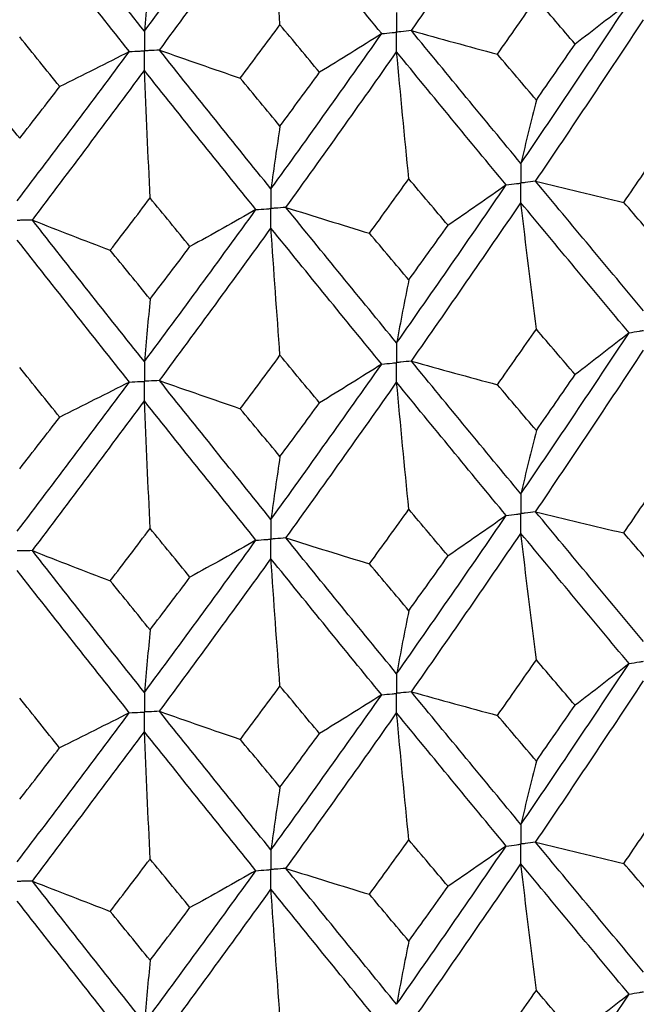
# Paper-space layout '_Trimetric' of a CAD drawing. Header units: millimetres. Extents: x -25 to 160, y -13 to 387.
# Tile 47 of 58: x 0.75 to 5.63, y 29.97 to 37.75. Entities that reach past the tile are written whole.
import ezdxf

# ---------------------------------------------------------------- set-up
doc = ezdxf.new("R2010")
doc.units = ezdxf.units.MM

psp = doc.layouts.new('_Trimetric')

# ---------------------------------------------------------------- linework, layer by layer
at = {"color": 7, "linetype": 'Continuous', "lineweight": 25}
for points in [[(1.738, 37.6612), (2.0329, 38.0593), (2.3271, 38.4609), (2.6203, 38.8655)], [(3.8499, 37.6655), (4.14, 38.0803), (4.4288, 38.4986), (4.7157, 38.9198)], [(1.738, 37.6612), (1.4431, 38.0318), (1.1477, 38.4059), (0.852, 38.7829)], [(1.8573, 37.5114), (2.152, 37.9105), (2.446, 38.3131), (2.739, 38.7186)], [(2.8101, 37.7121), (2.7859, 38.0477), (2.7622, 38.3832), (2.739, 38.7186)], [(3.6148, 37.6415), (3.324, 37.9972), (3.0319, 38.3564), (2.739, 38.7186)], [(1.6186, 37.5003), (1.3236, 37.8718), (1.028, 38.2469), (0.7323, 38.6249)], [(1.7831, 38.1567), (1.7678, 37.9949), (1.7527, 37.8297), (1.738, 37.6612)], [(4.5303, 37.479), (4.6331, 37.6251), (4.7357, 37.7716), (4.8381, 37.9186)], [(4.7157, 36.6151), (5.0026, 37.036), (5.288, 37.461), (5.5714, 37.8895)], [(5.1447, 37.5589), (5.0427, 37.6784), (4.9405, 37.7983), (4.8381, 37.9186)], [(5.5714, 37.8895), (5.431, 37.7787), (5.2888, 37.6685), (5.1447, 37.5589)], [(2.4961, 37.2893), (2.6009, 37.4298), (2.7056, 37.5708), (2.8101, 37.7121)], [(3.1234, 37.3358), (3.0191, 37.4608), (2.9146, 37.5863), (2.8101, 37.7121)], [(4.8319, 36.4751), (5.1182, 36.8967), (5.4031, 37.3226), (5.686, 37.752)], [(1.0678, 37.2226), (0.9623, 37.3533), (0.8568, 37.4845), (0.7513, 37.616)], [(2.739, 36.4139), (3.0319, 36.8191), (3.324, 37.2285), (3.6148, 37.6415)], [(3.6148, 37.6415), (3.4527, 37.5389), (3.2889, 37.437), (3.1234, 37.3358)], [(3.8499, 37.6655), (4.0757, 37.6023), (4.3025, 37.5402), (4.5303, 37.479)], [(4.7157, 36.6151), (4.4288, 36.9613), (4.1401, 37.3116), (3.8499, 37.6655)], [(4.8381, 37.1169), (4.9405, 37.2638), (5.0427, 37.4111), (5.1447, 37.5589)], [(0.7323, 36.3202), (1.0279, 36.7095), (1.3236, 37.1031), (1.6186, 37.5003)], [(1.6186, 37.5003), (1.4366, 37.4069), (1.2529, 37.3144), (1.0678, 37.2226)], [(1.8573, 37.5114), (2.069, 37.4365), (2.282, 37.3624), (2.4961, 37.2893)], [(2.739, 36.4139), (2.4461, 36.7757), (2.1521, 37.1418), (1.8573, 37.5114)], [(2.8576, 36.2675), (3.1502, 36.6736), (3.442, 37.0839), (3.7325, 37.4978)], [(3.8294, 36.4935), (3.7964, 36.8283), (3.7641, 37.1631), (3.7325, 37.4978)], [(4.5994, 36.4448), (4.3121, 36.7918), (4.0229, 37.143), (3.7325, 37.4978)], [(4.8381, 37.1169), (4.7357, 37.2371), (4.6331, 37.3578), (4.5303, 37.479)], [(0.8521, 36.1674), (1.1476, 36.5575), (1.4431, 36.952), (1.738, 37.3501)], [(1.7831, 36.342), (1.7678, 36.6781), (1.7527, 37.0141), (1.738, 37.3501)], [(2.6202, 36.2499), (2.3271, 36.6126), (2.0329, 36.9795), (1.738, 37.3501)], [(2.8101, 36.9105), (2.9146, 37.0518), (3.0191, 37.1935), (3.1234, 37.3358)], [(0.7513, 36.8144), (0.8568, 36.95), (0.9623, 37.0861), (1.0678, 37.2226)], [(2.8101, 36.9105), (2.7056, 37.0363), (2.6009, 37.1626), (2.4961, 37.2893)], [(0.7513, 36.8144), (0.6457, 36.9458), (0.5402, 37.0778), (0.4345, 37.2102)], [(4.8381, 37.1169), (4.7965, 36.9529), (4.7557, 36.7856), (4.7157, 36.6151)], [(2.8101, 36.9105), (2.7859, 36.7482), (2.7622, 36.5827), (2.739, 36.4139)], [(5.5306, 36.3073), (5.6318, 36.4558), (5.7328, 36.6048), (5.8336, 36.7543)], [(3.5184, 36.063), (3.6222, 36.206), (3.7259, 36.3495), (3.8294, 36.4935)], [(3.7325, 35.1953), (4.023, 35.609), (4.3119, 36.0249), (4.5994, 36.4448)], [(4.1393, 36.1263), (4.0362, 36.2482), (3.9329, 36.3706), (3.8294, 36.4935)], [(4.5994, 36.4448), (4.4478, 36.3379), (4.2944, 36.2317), (4.1393, 36.1263)], [(4.8319, 36.4751), (5.0638, 36.4181), (5.2967, 36.3622), (5.5306, 36.3073)], [(5.686, 35.4495), (5.4031, 35.7885), (5.1184, 36.1298), (4.8319, 36.4751)], [(1.4677, 35.9285), (1.5729, 36.0658), (1.678, 36.2036), (1.7831, 36.342)], [(2.0981, 35.9579), (1.9932, 36.0854), (1.8882, 36.2134), (1.7831, 36.342)], [(3.85, 35.0519), (4.1402, 35.4666), (4.4287, 35.8836), (4.7157, 36.3044)], [(4.8381, 35.3042), (4.7965, 35.6376), (4.7557, 35.971), (4.7157, 36.3044)], [(5.5714, 35.276), (5.2879, 35.616), (5.0027, 35.9583), (4.7157, 36.3044)], [(5.8336, 35.9547), (5.7328, 36.0719), (5.6318, 36.1894), (5.5306, 36.3073)], [(1.738, 35.0476), (2.033, 35.4455), (2.327, 35.8457), (2.6202, 36.2499)], [(2.6202, 36.2499), (2.4478, 36.1518), (2.2737, 36.0545), (2.0981, 35.9579)], [(2.8576, 36.2675), (3.0767, 36.1984), (3.297, 36.1302), (3.5184, 36.063)], [(3.7325, 35.1953), (3.4419, 35.5498), (3.1503, 35.9066), (2.8576, 36.2675)], [(0.8521, 36.1674), (1.056, 36.0868), (1.2612, 36.0072), (1.4677, 35.9285)], [(1.738, 35.0476), (1.443, 35.4179), (1.1478, 35.7906), (0.8521, 36.1674)], [(1.8573, 34.8979), (2.1521, 35.2968), (2.446, 35.6981), (2.739, 36.1032)], [(2.8101, 35.0977), (2.7859, 35.4329), (2.7622, 35.7681), (2.739, 36.1032)], [(3.6148, 35.028), (3.3239, 35.3835), (3.032, 35.7414), (2.739, 36.1032)], [(3.8294, 35.6939), (3.7258, 35.8166), (3.6222, 35.9396), (3.5184, 36.063)], [(3.8294, 35.6939), (3.9329, 35.8377), (4.0362, 35.9817), (4.1393, 36.1263)], [(1.6186, 34.8867), (1.3235, 35.2581), (1.028, 35.6319), (0.7323, 36.0095)], [(1.7831, 35.5424), (1.678, 35.6708), (1.5729, 35.7994), (1.4677, 35.9285)], [(1.7831, 35.5424), (1.8882, 35.6806), (1.9932, 35.819), (2.0981, 35.9579)], [(3.8294, 35.6939), (3.7964, 35.531), (3.7641, 35.3648), (3.7325, 35.1953)], [(1.7831, 35.5424), (1.7678, 35.3808), (1.7527, 35.2159), (1.738, 35.0476)], [(4.5305, 34.8654), (4.6332, 35.0113), (4.7358, 35.1576), (4.8381, 35.3042)], [(4.7157, 34.0011), (5.0027, 34.4227), (5.2881, 34.8479), (5.5714, 35.276)], [(5.1446, 34.9453), (5.0426, 35.0646), (4.9405, 35.1842), (4.8381, 35.3042)], [(5.5714, 35.276), (5.4309, 35.1651), (5.2887, 35.0549), (5.1446, 34.9453)], [(4.8318, 33.8609), (5.1184, 34.2834), (5.4032, 34.7095), (5.686, 35.1385)], [(2.4963, 34.6757), (2.601, 34.8161), (2.7056, 34.9567), (2.8101, 35.0977)], [(3.1232, 34.7221), (3.019, 34.847), (2.9146, 34.9722), (2.8101, 35.0977)], [(3.85, 35.0519), (4.0758, 34.9888), (4.3026, 34.9266), (4.5305, 34.8654)], [(4.7157, 34.0011), (4.4287, 34.348), (4.1399, 34.6985), (3.85, 35.0519)], [(1.0677, 34.609), (0.9622, 34.7395), (0.8567, 34.8704), (0.7513, 35.0016)], [(2.739, 33.7999), (3.032, 34.2059), (3.3241, 34.6154), (3.6148, 35.028)], [(3.6148, 35.028), (3.4526, 34.9254), (3.2888, 34.8234), (3.1232, 34.7221)], [(0.7323, 33.7062), (1.0281, 34.0963), (1.3237, 34.49), (1.6186, 34.8867)], [(1.6186, 34.8867), (1.4365, 34.7934), (1.2528, 34.7008), (1.0677, 34.609)], [(1.8573, 34.8979), (2.0691, 34.8229), (2.2821, 34.7489), (2.4963, 34.6757)], [(2.739, 33.7999), (2.446, 34.1625), (2.1519, 34.5287), (1.8573, 34.8979)], [(2.8575, 33.6533), (3.1503, 34.0602), (3.4421, 34.4708), (3.7325, 34.8843)], [(3.8294, 33.88), (3.7964, 34.2148), (3.7641, 34.5496), (3.7325, 34.8843)], [(4.5994, 33.8306), (4.312, 34.1785), (4.0228, 34.5299), (3.7325, 34.8843)], [(4.8381, 34.5034), (4.9405, 34.6503), (5.0427, 34.7976), (5.1446, 34.9453)], [(4.8381, 34.5034), (4.7358, 34.6237), (4.6332, 34.7443), (4.5305, 34.8654)], [(0.852, 33.5532), (1.1477, 33.9442), (1.4432, 34.3389), (1.738, 34.7366)], [(1.7831, 33.7285), (1.7678, 34.0646), (1.7527, 34.4007), (1.738, 34.7366)], [(2.6203, 33.6358), (2.327, 33.9993), (2.0328, 34.3664), (1.738, 34.7366)], [(2.8101, 34.297), (2.7056, 34.4228), (2.601, 34.5491), (2.4963, 34.6757)], [(2.8101, 34.297), (2.9146, 34.4383), (3.019, 34.58), (3.1232, 34.7221)], [(0.7513, 34.2009), (0.8568, 34.3365), (0.9622, 34.4726), (1.0677, 34.609)], [(4.8381, 34.5034), (4.7965, 34.3392), (4.7557, 34.1718), (4.7157, 34.0011)], [(2.8101, 34.297), (2.7859, 34.1346), (2.7622, 33.9689), (2.739, 33.7999)], [(5.5302, 33.693), (5.6316, 33.8418), (5.7327, 33.9911), (5.8336, 34.1408)], [(3.518, 33.4487), (3.622, 33.5921), (3.7258, 33.7358), (3.8294, 33.88)], [(4.1397, 33.512), (4.0364, 33.6343), (3.933, 33.7569), (3.8294, 33.88)], [(3.7325, 32.5798), (4.0227, 32.9927), (4.3119, 33.4098), (4.5994, 33.8306)], [(4.5994, 33.8306), (4.4479, 33.7238), (4.2947, 33.6175), (4.1397, 33.512)], [(4.8318, 33.8609), (5.0637, 33.8039), (5.2965, 33.7479), (5.5302, 33.693)], [(5.686, 32.834), (5.4033, 33.1723), (5.1185, 33.5148), (4.8318, 33.8609)], [(1.4674, 33.3142), (1.5727, 33.4519), (1.6779, 33.59), (1.7831, 33.7285)], [(2.0984, 33.3436), (1.9934, 33.4715), (1.8883, 33.5998), (1.7831, 33.7285)], [(2.8575, 33.6533), (3.0766, 33.5842), (3.2968, 33.516), (3.518, 33.4487)], [(3.7325, 32.5798), (3.4422, 32.9336), (3.1504, 33.2916), (2.8575, 33.6533)], [(3.85, 32.4366), (4.1399, 32.8503), (4.4286, 33.2683), (4.7157, 33.69)], [(4.8381, 32.6888), (4.7965, 33.0226), (4.7557, 33.3563), (4.7157, 33.69)], [(5.5713, 32.6606), (5.2882, 32.9997), (5.0028, 33.3431), (4.7157, 33.69)], [(5.8336, 33.3393), (5.7328, 33.4567), (5.6316, 33.5746), (5.5302, 33.693)], [(1.738, 32.4321), (2.0327, 32.8292), (2.3269, 33.2306), (2.6203, 33.6358)], [(2.6203, 33.6358), (2.448, 33.5376), (2.274, 33.4402), (2.0984, 33.3436)], [(0.852, 33.5532), (1.0558, 33.4726), (1.2609, 33.3929), (1.4674, 33.3142)], [(1.738, 32.4321), (1.4433, 32.8017), (1.1478, 33.1756), (0.852, 33.5532)], [(1.8574, 32.2826), (2.1519, 32.6805), (2.4459, 33.0828), (2.739, 33.4888)], [(2.8101, 32.4823), (2.7859, 32.8179), (2.7622, 33.1534), (2.739, 33.4888)], [(3.6147, 32.4127), (3.3242, 32.7673), (3.0321, 33.1262), (2.739, 33.4888)], [(3.8294, 33.0784), (3.933, 33.2225), (4.0364, 33.367), (4.1397, 33.512)], [(3.8294, 33.0784), (3.7258, 33.2014), (3.622, 33.3248), (3.518, 33.4487)], [(1.6185, 32.2714), (1.3238, 32.6418), (1.0282, 33.0166), (0.7323, 33.3951)], [(1.7831, 32.927), (1.8883, 33.0654), (1.9934, 33.2043), (2.0984, 33.3436)], [(1.7831, 32.927), (1.678, 33.0555), (1.5727, 33.1846), (1.4674, 33.3142)], [(3.8294, 33.0784), (3.7964, 32.9154), (3.7641, 32.7492), (3.7325, 32.5798)], [(1.7831, 32.927), (1.7678, 32.7653), (1.7528, 32.6003), (1.738, 32.4321)], [(4.5308, 32.2503), (4.6334, 32.3959), (4.7359, 32.5421), (4.8381, 32.6888)], [(4.7157, 31.3876), (5.0028, 31.8092), (5.2881, 32.2333), (5.5713, 32.6606)], [(5.1442, 32.3301), (5.0424, 32.4492), (4.9404, 32.5687), (4.8381, 32.6888)], [(5.5713, 32.6606), (5.4308, 32.5498), (5.2884, 32.4397), (5.1442, 32.3301)], [(2.4966, 32.0606), (2.6012, 32.2007), (2.7057, 32.3412), (2.8101, 32.4823)], [(3.1229, 32.107), (3.0188, 32.2316), (2.9145, 32.3567), (2.8101, 32.4823)], [(4.8318, 31.2474), (5.1185, 31.67), (5.4033, 32.0953), (5.686, 32.5234)], [(2.739, 31.1864), (3.0321, 31.5923), (3.3241, 32.0009), (3.6147, 32.4127)], [(3.6147, 32.4127), (3.4525, 32.31), (3.2885, 32.2081), (3.1229, 32.107)], [(3.85, 32.4366), (4.0759, 32.3735), (4.3028, 32.3114), (4.5308, 32.2503)], [(4.7157, 31.3876), (4.4286, 31.7345), (4.1399, 32.0839), (3.85, 32.4366)], [(1.0673, 31.9939), (0.962, 32.1241), (0.8567, 32.2549), (0.7513, 32.3862)], [(4.8381, 31.8894), (4.9404, 32.036), (5.0425, 32.1829), (5.1442, 32.3301)], [(0.7323, 31.0927), (1.0282, 31.4827), (1.3237, 31.8754), (1.6185, 32.2714)], [(1.6185, 32.2714), (1.4363, 32.1781), (1.2526, 32.0856), (1.0673, 31.9939)], [(1.8574, 32.2826), (2.0692, 32.2076), (2.2823, 32.1337), (2.4966, 32.0606)], [(2.739, 31.1864), (2.4458, 31.5489), (2.1519, 31.9141), (1.8574, 32.2826)], [(2.8576, 31.0399), (3.1505, 31.4468), (3.4422, 31.8565), (3.7325, 32.2692)], [(3.8294, 31.2659), (3.7964, 31.6004), (3.7641, 31.9348), (3.7325, 32.2692)], [(4.5994, 31.2172), (4.3118, 31.565), (4.0227, 31.9156), (3.7325, 32.2692)], [(4.8381, 31.8894), (4.7359, 32.0094), (4.6334, 32.1297), (4.5308, 32.2503)], [(0.852, 30.9397), (1.1479, 31.3308), (1.4433, 31.7247), (1.738, 32.1215)], [(1.7831, 31.1144), (1.7678, 31.4502), (1.7527, 31.7859), (1.738, 32.1215)], [(2.6203, 31.0223), (2.3269, 31.3858), (2.0327, 31.7522), (1.738, 32.1215)], [(2.8101, 31.683), (2.9145, 31.824), (3.0188, 31.9653), (3.1229, 32.107)], [(2.8101, 31.683), (2.7057, 31.8085), (2.6012, 31.9344), (2.4966, 32.0606)], [(0.7513, 31.5869), (0.8567, 31.7222), (0.962, 31.8579), (1.0673, 31.9939)], [(4.8381, 31.8894), (4.7965, 31.7254), (4.7557, 31.5582), (4.7157, 31.3876)], [(2.8101, 31.683), (2.7859, 31.5208), (2.7622, 31.3552), (2.739, 31.1864)], [(5.5303, 31.0795), (5.6317, 31.2282), (5.7328, 31.3773), (5.8336, 31.5267)], [(3.5181, 30.8352), (3.622, 30.9784), (3.7258, 31.122), (3.8294, 31.2659)], [(4.1396, 30.8985), (4.0364, 31.0206), (3.9329, 31.1431), (3.8294, 31.2659)], [(4.8318, 31.2474), (5.0637, 31.1904), (5.2965, 31.1344), (5.5303, 31.0795)], [(5.686, 30.2197), (5.4032, 30.5589), (5.1183, 30.9016), (4.8318, 31.2474)], [(3.7325, 29.9655), (4.0229, 30.3792), (4.312, 30.7967), (4.5994, 31.2172)], [(4.5994, 31.2172), (4.4479, 31.1103), (4.2946, 31.0041), (4.1396, 30.8985)], [(1.4674, 30.7007), (1.5727, 30.8382), (1.678, 30.9761), (1.7831, 31.1144)], [(2.0984, 30.7301), (1.9934, 30.8579), (1.8883, 30.986), (1.7831, 31.1144)], [(3.85, 29.8221), (4.14, 30.2368), (4.4287, 30.6552), (4.7157, 31.0766)], [(4.8381, 30.0752), (4.7965, 30.409), (4.7557, 30.7428), (4.7157, 31.0766)], [(5.5714, 30.0461), (5.2881, 30.3862), (5.0027, 30.7298), (4.7157, 31.0766)], [(5.8336, 30.7256), (5.7328, 30.8432), (5.6316, 30.9611), (5.5303, 31.0795)], [(1.738, 29.8178), (2.0328, 30.2158), (2.3271, 30.6175), (2.6203, 31.0223)], [(2.6203, 31.0223), (2.4479, 30.9242), (2.2739, 30.8268), (2.0984, 30.7301)], [(2.8576, 31.0399), (3.0766, 30.9707), (3.2968, 30.9025), (3.5181, 30.8352)], [(3.7325, 29.9655), (3.4421, 30.3201), (3.1503, 30.6784), (2.8576, 31.0399)], [(0.852, 30.9397), (1.0558, 30.8592), (1.261, 30.7795), (1.4674, 30.7007)], [(1.738, 29.8178), (1.4432, 30.1882), (1.1477, 30.5624), (0.852, 30.9397)], [(1.8573, 29.668), (2.152, 30.0669), (2.446, 30.4696), (2.739, 30.8754)], [(2.8101, 29.8687), (2.7859, 30.2044), (2.7622, 30.5399), (2.739, 30.8754)], [(3.6148, 29.7982), (3.3241, 30.1537), (3.032, 30.513), (2.739, 30.8754)], [(3.8294, 30.4648), (3.7258, 30.5879), (3.622, 30.7114), (3.5181, 30.8352)], [(3.8294, 30.4648), (3.933, 30.609), (4.0364, 30.7535), (4.1396, 30.8985)], [(1.6186, 29.6569), (1.3236, 30.0283), (1.028, 30.4034), (0.7323, 30.7817)], [(1.7831, 30.3133), (1.678, 30.442), (1.5727, 30.5711), (1.4674, 30.7007)], [(1.7831, 30.3133), (1.8883, 30.4518), (1.9934, 30.5908), (2.0984, 30.7301)], [(3.8294, 30.4648), (3.7964, 30.3016), (3.7641, 30.1352), (3.7325, 29.9655)], [(1.7831, 30.3133), (1.7678, 30.1514), (1.7527, 29.9863), (1.738, 29.8178)], [(4.5304, 29.6356), (4.6331, 29.7817), (4.7357, 29.9282), (4.8381, 30.0752)], [(5.1447, 29.7156), (5.0427, 29.835), (4.9405, 29.9549), (4.8381, 30.0752)], [(4.7157, 28.7724), (5.0025, 29.1929), (5.2879, 29.6176), (5.5714, 30.0461)], [(5.5714, 30.0461), (5.431, 29.9353), (5.2887, 29.8251), (5.1447, 29.7156)]]:
    psp.add_open_spline(points, degree=3, dxfattribs=at)
for points, knots in [([(3.7325, 37.8089), (3.7324, 37.767), (3.7324, 37.7251), (3.7324, 37.6831), (3.7324, 37.6732), (3.7324, 37.6633), (3.7324, 37.6534)], [0, 0, 0, 0, 0.0001467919, 0.0001467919, 0.0001467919, 0.0001814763, 0.0001814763, 0.0001814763, 0.0001814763]), ([(1.738, 37.6612), (1.738, 37.6193), (1.738, 37.5774), (1.738, 37.5355), (1.738, 37.5256), (1.738, 37.5157), (1.738, 37.5058)], [0, 0, 0, 0, 0.0001467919, 0.0001467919, 0.0001467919, 0.0001814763, 0.0001814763, 0.0001814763, 0.0001814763]), ([(3.6148, 37.6415), (3.6427, 37.6443), (3.6705, 37.6471), (3.6984, 37.65), (3.7097, 37.6511), (3.7211, 37.6523), (3.7324, 37.6534)], [0, 0, 0, 0, 0.0000851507, 0.0000851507, 0.0000851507, 0.0001198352, 0.0001198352, 0.0001198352, 0.0001198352]), ([(3.8499, 37.6655), (3.8221, 37.6626), (3.7943, 37.6597), (3.7664, 37.6569), (3.7551, 37.6557), (3.7438, 37.6546), (3.7324, 37.6534)], [0, 0, 0, 0, 0.0000851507, 0.0000851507, 0.0000851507, 0.0001198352, 0.0001198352, 0.0001198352, 0.0001198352]), ([(3.7325, 37.4978), (3.7324, 37.5398), (3.7324, 37.5817), (3.7324, 37.6237), (3.7324, 37.6336), (3.7324, 37.6435), (3.7324, 37.6534)], [0, 0, 0, 0, 0.0001467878, 0.0001467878, 0.0001467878, 0.0001814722, 0.0001814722, 0.0001814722, 0.0001814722]), ([(1.6186, 37.5003), (1.6469, 37.5016), (1.6752, 37.5028), (1.7034, 37.5042), (1.715, 37.5047), (1.7265, 37.5052), (1.738, 37.5058)], [0, 0, 0, 0, 0.0000851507, 0.0000851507, 0.0000851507, 0.0001198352, 0.0001198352, 0.0001198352, 0.0001198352]), ([(1.8573, 37.5114), (1.8291, 37.5101), (1.8008, 37.5087), (1.7725, 37.5074), (1.761, 37.5068), (1.7495, 37.5063), (1.738, 37.5058)], [0, 0, 0, 0, 0.0000851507, 0.0000851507, 0.0000851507, 0.0001198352, 0.0001198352, 0.0001198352, 0.0001198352]), ([(1.738, 37.3501), (1.738, 37.3921), (1.738, 37.4341), (1.738, 37.476), (1.738, 37.4859), (1.738, 37.4958), (1.738, 37.5058)], [0, 0, 0, 0, 0.0001467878, 0.0001467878, 0.0001467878, 0.0001814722, 0.0001814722, 0.0001814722, 0.0001814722]), ([(4.7157, 36.6151), (4.7157, 36.5733), (4.7157, 36.5314), (4.7157, 36.4896), (4.7157, 36.4797), (4.7157, 36.4697), (4.7157, 36.4598)], [0, 0, 0, 0, 0.0001465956, 0.0001465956, 0.0001465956, 0.0001812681, 0.0001812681, 0.0001812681, 0.0001812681]), ([(4.5994, 36.4448), (4.6269, 36.4484), (4.6545, 36.4519), (4.682, 36.4555), (4.6932, 36.4569), (4.7044, 36.4584), (4.7157, 36.4598)], [0, 0, 0, 0, 0.000085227, 0.000085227, 0.000085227, 0.0001198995, 0.0001198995, 0.0001198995, 0.0001198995]), ([(4.8319, 36.4751), (4.8043, 36.4714), (4.7768, 36.4678), (4.7493, 36.4642), (4.7381, 36.4628), (4.7269, 36.4613), (4.7157, 36.4598)], [0, 0, 0, 0, 0.000085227, 0.000085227, 0.000085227, 0.0001198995, 0.0001198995, 0.0001198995, 0.0001198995]), ([(4.7157, 36.3044), (4.7157, 36.3463), (4.7157, 36.3882), (4.7157, 36.4301), (4.7157, 36.44), (4.7157, 36.4499), (4.7157, 36.4598)], [0, 0, 0, 0, 0.0001465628, 0.0001465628, 0.0001465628, 0.0001812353, 0.0001812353, 0.0001812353, 0.0001812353]), ([(2.739, 36.4139), (2.739, 36.3721), (2.739, 36.3302), (2.739, 36.2883), (2.739, 36.2784), (2.739, 36.2685), (2.739, 36.2586)], [0, 0, 0, 0, 0.0001465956, 0.0001465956, 0.0001465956, 0.0001812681, 0.0001812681, 0.0001812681, 0.0001812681]), ([(2.6202, 36.2499), (2.6484, 36.252), (2.6765, 36.254), (2.7046, 36.2561), (2.7161, 36.2569), (2.7275, 36.2578), (2.739, 36.2586)], [0, 0, 0, 0, 0.000085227, 0.000085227, 0.000085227, 0.0001198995, 0.0001198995, 0.0001198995, 0.0001198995]), ([(2.8576, 36.2675), (2.8295, 36.2654), (2.8014, 36.2633), (2.7733, 36.2612), (2.7618, 36.2603), (2.7504, 36.2595), (2.739, 36.2586)], [0, 0, 0, 0, 0.000085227, 0.000085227, 0.000085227, 0.0001198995, 0.0001198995, 0.0001198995, 0.0001198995]), ([(2.739, 36.1032), (2.739, 36.1451), (2.739, 36.187), (2.739, 36.2289), (2.739, 36.2388), (2.739, 36.2487), (2.739, 36.2586)], [0, 0, 0, 0, 0.0001465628, 0.0001465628, 0.0001465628, 0.0001812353, 0.0001812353, 0.0001812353, 0.0001812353]), ([(0.8521, 36.1674), (0.8237, 36.1668), (0.7953, 36.1662), (0.7669, 36.1656), (0.7553, 36.1654), (0.7438, 36.1652), (0.7323, 36.1649)], [0, 0, 0, 0, 0.000085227, 0.000085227, 0.000085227, 0.0001198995, 0.0001198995, 0.0001198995, 0.0001198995]), ([(5.5714, 35.276), (5.5985, 35.2802), (5.6257, 35.2845), (5.6528, 35.2888), (5.6639, 35.2906), (5.6749, 35.2923), (5.686, 35.2941)], [0, 0, 0, 0, 0.0000851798, 0.0000851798, 0.0000851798, 0.0001198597, 0.0001198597, 0.0001198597, 0.0001198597]), ([(3.7325, 35.1953), (3.7324, 35.1534), (3.7324, 35.1115), (3.7324, 35.0696), (3.7324, 35.0597), (3.7324, 35.0498), (3.7324, 35.0399)], [0, 0, 0, 0, 0.0001466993, 0.0001466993, 0.0001466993, 0.0001813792, 0.0001813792, 0.0001813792, 0.0001813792]), ([(1.738, 35.0476), (1.738, 35.0057), (1.738, 34.9639), (1.738, 34.9219), (1.738, 34.912), (1.738, 34.9021), (1.738, 34.8922)], [0, 0, 0, 0, 0.0001466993, 0.0001466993, 0.0001466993, 0.0001813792, 0.0001813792, 0.0001813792, 0.0001813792]), ([(3.6148, 35.028), (3.6427, 35.0308), (3.6705, 35.0336), (3.6984, 35.0364), (3.7097, 35.0376), (3.7211, 35.0387), (3.7324, 35.0399)], [0, 0, 0, 0, 0.0000851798, 0.0000851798, 0.0000851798, 0.0001198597, 0.0001198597, 0.0001198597, 0.0001198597]), ([(3.85, 35.0519), (3.8221, 35.0491), (3.7943, 35.0462), (3.7664, 35.0434), (3.7551, 35.0422), (3.7438, 35.041), (3.7324, 35.0399)], [0, 0, 0, 0, 0.0000851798, 0.0000851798, 0.0000851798, 0.0001198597, 0.0001198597, 0.0001198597, 0.0001198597]), ([(3.7325, 34.8843), (3.7324, 34.9263), (3.7324, 34.9682), (3.7324, 35.0102), (3.7324, 35.0201), (3.7324, 35.03), (3.7324, 35.0399)], [0, 0, 0, 0, 0.0001467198, 0.0001467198, 0.0001467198, 0.0001813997, 0.0001813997, 0.0001813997, 0.0001813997]), ([(1.6186, 34.8867), (1.6469, 34.888), (1.6752, 34.8893), (1.7034, 34.8906), (1.715, 34.8912), (1.7265, 34.8917), (1.738, 34.8922)], [0, 0, 0, 0, 0.0000851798, 0.0000851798, 0.0000851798, 0.0001198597, 0.0001198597, 0.0001198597, 0.0001198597]), ([(1.8573, 34.8979), (1.8291, 34.8965), (1.8008, 34.8952), (1.7725, 34.8938), (1.761, 34.8933), (1.7495, 34.8928), (1.738, 34.8922)], [0, 0, 0, 0, 0.0000851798, 0.0000851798, 0.0000851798, 0.0001198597, 0.0001198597, 0.0001198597, 0.0001198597]), ([(1.738, 34.7366), (1.738, 34.7786), (1.738, 34.8206), (1.738, 34.8625), (1.738, 34.8724), (1.738, 34.8823), (1.738, 34.8922)], [0, 0, 0, 0, 0.0001467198, 0.0001467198, 0.0001467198, 0.0001813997, 0.0001813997, 0.0001813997, 0.0001813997]), ([(4.7157, 34.0011), (4.7157, 33.9592), (4.7157, 33.9173), (4.7157, 33.8754), (4.7157, 33.8655), (4.7157, 33.8556), (4.7157, 33.8456)], [0, 0, 0, 0, 0.0001467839, 0.0001467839, 0.0001467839, 0.0001814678, 0.0001814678, 0.0001814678, 0.0001814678]), ([(2.739, 33.7999), (2.739, 33.758), (2.739, 33.7161), (2.739, 33.6742), (2.739, 33.6643), (2.739, 33.6543), (2.739, 33.6444)], [0, 0, 0, 0, 0.0001467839, 0.0001467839, 0.0001467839, 0.0001814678, 0.0001814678, 0.0001814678, 0.0001814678]), ([(4.5994, 33.8306), (4.627, 33.8342), (4.6545, 33.8377), (4.682, 33.8413), (4.6932, 33.8427), (4.7044, 33.8442), (4.7157, 33.8456)], [0, 0, 0, 0, 0.0000851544, 0.0000851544, 0.0000851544, 0.0001198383, 0.0001198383, 0.0001198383, 0.0001198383]), ([(4.8318, 33.8609), (4.8043, 33.8572), (4.7768, 33.8536), (4.7493, 33.85), (4.7381, 33.8486), (4.7269, 33.8471), (4.7157, 33.8456)], [0, 0, 0, 0, 0.0000851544, 0.0000851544, 0.0000851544, 0.0001198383, 0.0001198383, 0.0001198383, 0.0001198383]), ([(4.7157, 33.69), (4.7157, 33.732), (4.7157, 33.774), (4.7157, 33.8159), (4.7157, 33.8258), (4.7157, 33.8357), (4.7157, 33.8456)], [0, 0, 0, 0, 0.0001467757, 0.0001467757, 0.0001467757, 0.0001814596, 0.0001814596, 0.0001814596, 0.0001814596]), ([(2.6203, 33.6358), (2.6484, 33.6378), (2.6765, 33.6398), (2.7046, 33.6419), (2.7161, 33.6427), (2.7275, 33.6436), (2.739, 33.6444)], [0, 0, 0, 0, 0.0000851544, 0.0000851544, 0.0000851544, 0.0001198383, 0.0001198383, 0.0001198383, 0.0001198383]), ([(2.8575, 33.6533), (2.8295, 33.6512), (2.8014, 33.6491), (2.7733, 33.647), (2.7618, 33.6461), (2.7504, 33.6453), (2.739, 33.6444)], [0, 0, 0, 0, 0.0000851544, 0.0000851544, 0.0000851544, 0.0001198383, 0.0001198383, 0.0001198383, 0.0001198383]), ([(2.739, 33.4888), (2.739, 33.5308), (2.739, 33.5728), (2.739, 33.6147), (2.739, 33.6246), (2.739, 33.6345), (2.739, 33.6444)], [0, 0, 0, 0, 0.0001467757, 0.0001467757, 0.0001467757, 0.0001814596, 0.0001814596, 0.0001814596, 0.0001814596]), ([(0.852, 33.5532), (0.8236, 33.5526), (0.7953, 33.552), (0.7669, 33.5514), (0.7554, 33.5512), (0.7438, 33.551), (0.7323, 33.5507)], [0, 0, 0, 0, 0.0000851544, 0.0000851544, 0.0000851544, 0.0001198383, 0.0001198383, 0.0001198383, 0.0001198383]), ([(5.5713, 32.6606), (5.5985, 32.6649), (5.6257, 32.6692), (5.6528, 32.6735), (5.6639, 32.6753), (5.6749, 32.677), (5.686, 32.6788)], [0, 0, 0, 0, 0.0000852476, 0.0000852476, 0.0000852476, 0.0001199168, 0.0001199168, 0.0001199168, 0.0001199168]), ([(3.7325, 32.5798), (3.7324, 32.538), (3.7324, 32.4961), (3.7324, 32.4543), (3.7324, 32.4444), (3.7324, 32.4345), (3.7324, 32.4246)], [0, 0, 0, 0, 0.0001465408, 0.0001465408, 0.0001465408, 0.0001812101, 0.0001812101, 0.0001812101, 0.0001812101]), ([(1.738, 32.4321), (1.738, 32.3903), (1.738, 32.3485), (1.738, 32.3066), (1.738, 32.2967), (1.738, 32.2868), (1.738, 32.2769)], [0, 0, 0, 0, 0.0001465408, 0.0001465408, 0.0001465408, 0.0001812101, 0.0001812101, 0.0001812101, 0.0001812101]), ([(3.6147, 32.4127), (3.6426, 32.4155), (3.6705, 32.4183), (3.6984, 32.4211), (3.7097, 32.4223), (3.7211, 32.4234), (3.7324, 32.4246)], [0, 0, 0, 0, 0.0000852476, 0.0000852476, 0.0000852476, 0.0001199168, 0.0001199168, 0.0001199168, 0.0001199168]), ([(3.85, 32.4366), (3.8222, 32.4338), (3.7943, 32.4309), (3.7664, 32.428), (3.7551, 32.4269), (3.7438, 32.4257), (3.7324, 32.4246)], [0, 0, 0, 0, 0.0000852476, 0.0000852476, 0.0000852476, 0.0001199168, 0.0001199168, 0.0001199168, 0.0001199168]), ([(3.7325, 32.2692), (3.7324, 32.3111), (3.7324, 32.353), (3.7324, 32.3948), (3.7324, 32.4048), (3.7324, 32.4147), (3.7324, 32.4246)], [0, 0, 0, 0, 0.000146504, 0.000146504, 0.000146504, 0.0001811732, 0.0001811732, 0.0001811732, 0.0001811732]), ([(1.6185, 32.2714), (1.6468, 32.2727), (1.6752, 32.274), (1.7035, 32.2753), (1.715, 32.2758), (1.7265, 32.2764), (1.738, 32.2769)], [0, 0, 0, 0, 0.0000852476, 0.0000852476, 0.0000852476, 0.0001199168, 0.0001199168, 0.0001199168, 0.0001199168]), ([(1.8574, 32.2826), (1.8291, 32.2812), (1.8008, 32.2799), (1.7725, 32.2785), (1.761, 32.278), (1.7495, 32.2774), (1.738, 32.2769)], [0, 0, 0, 0, 0.0000852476, 0.0000852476, 0.0000852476, 0.0001199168, 0.0001199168, 0.0001199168, 0.0001199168]), ([(1.738, 32.1215), (1.738, 32.1634), (1.738, 32.2053), (1.738, 32.2472), (1.738, 32.2571), (1.738, 32.267), (1.738, 32.2769)], [0, 0, 0, 0, 0.000146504, 0.000146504, 0.000146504, 0.0001811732, 0.0001811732, 0.0001811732, 0.0001811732]), ([(4.7157, 31.3876), (4.7157, 31.3457), (4.7157, 31.3038), (4.7157, 31.2619), (4.7157, 31.252), (4.7157, 31.2421), (4.7157, 31.2322)], [0, 0, 0, 0, 0.0001467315, 0.0001467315, 0.0001467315, 0.0001814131, 0.0001814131, 0.0001814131, 0.0001814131]), ([(4.5994, 31.2172), (4.627, 31.2207), (4.6545, 31.2243), (4.682, 31.2278), (4.6932, 31.2293), (4.7044, 31.2308), (4.7157, 31.2322)], [0, 0, 0, 0, 0.0000851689, 0.0000851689, 0.0000851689, 0.0001198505, 0.0001198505, 0.0001198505, 0.0001198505]), ([(4.8318, 31.2474), (4.8043, 31.2438), (4.7768, 31.2402), (4.7493, 31.2366), (4.7381, 31.2351), (4.7269, 31.2337), (4.7157, 31.2322)], [0, 0, 0, 0, 0.0000851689, 0.0000851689, 0.0000851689, 0.0001198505, 0.0001198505, 0.0001198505, 0.0001198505]), ([(4.7157, 31.0766), (4.7157, 31.1186), (4.7157, 31.1605), (4.7157, 31.2025), (4.7157, 31.2124), (4.7157, 31.2223), (4.7157, 31.2322)], [0, 0, 0, 0, 0.0001467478, 0.0001467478, 0.0001467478, 0.0001814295, 0.0001814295, 0.0001814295, 0.0001814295]), ([(2.739, 31.1864), (2.739, 31.1445), (2.739, 31.1026), (2.739, 31.0607), (2.739, 31.0508), (2.739, 31.0409), (2.739, 31.031)], [0, 0, 0, 0, 0.0001467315, 0.0001467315, 0.0001467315, 0.0001814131, 0.0001814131, 0.0001814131, 0.0001814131]), ([(2.6203, 31.0223), (2.6484, 31.0243), (2.6765, 31.0264), (2.7046, 31.0285), (2.7161, 31.0293), (2.7275, 31.0301), (2.739, 31.031)], [0, 0, 0, 0, 0.0000851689, 0.0000851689, 0.0000851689, 0.0001198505, 0.0001198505, 0.0001198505, 0.0001198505]), ([(2.8576, 31.0399), (2.8295, 31.0377), (2.8014, 31.0356), (2.7733, 31.0335), (2.7618, 31.0327), (2.7504, 31.0318), (2.739, 31.031)], [0, 0, 0, 0, 0.0000851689, 0.0000851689, 0.0000851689, 0.0001198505, 0.0001198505, 0.0001198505, 0.0001198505]), ([(2.739, 30.8754), (2.739, 30.9174), (2.739, 30.9593), (2.739, 31.0013), (2.739, 31.0112), (2.739, 31.0211), (2.739, 31.031)], [0, 0, 0, 0, 0.0001467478, 0.0001467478, 0.0001467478, 0.0001814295, 0.0001814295, 0.0001814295, 0.0001814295]), ([(0.852, 30.9397), (0.8236, 30.9391), (0.7953, 30.9386), (0.7669, 30.938), (0.7554, 30.9378), (0.7438, 30.9375), (0.7323, 30.9373)], [0, 0, 0, 0, 0.0000851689, 0.0000851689, 0.0000851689, 0.0001198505, 0.0001198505, 0.0001198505, 0.0001198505]), ([(5.5714, 30.0461), (5.5986, 30.0504), (5.6257, 30.0547), (5.6528, 30.059), (5.6639, 30.0607), (5.6749, 30.0625), (5.686, 30.0643)], [0, 0, 0, 0, 0.0000851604, 0.0000851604, 0.0000851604, 0.0001198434, 0.0001198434, 0.0001198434, 0.0001198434])]:
    psp.add_open_spline(points, degree=3, knots=knots, dxfattribs=at)

doc.saveas('drawing.dxf')
